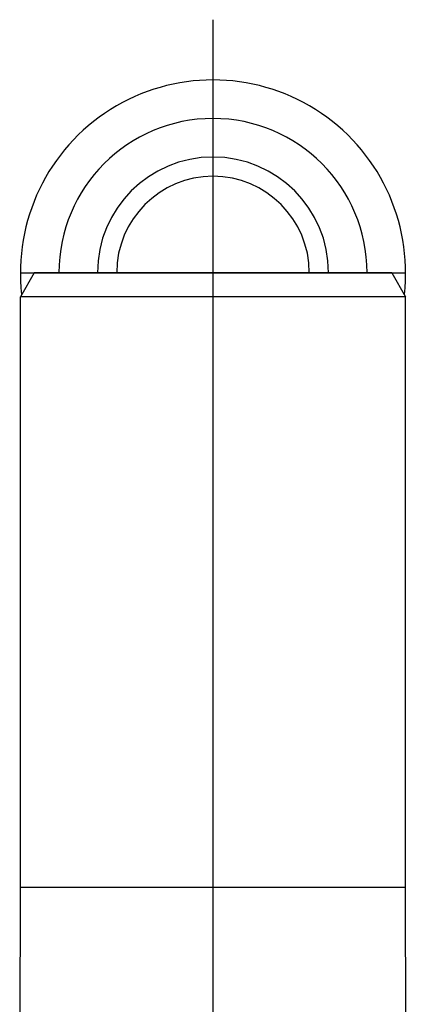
# Model space of a CAD drawing. Header units: millimetres. Extents: x 0 to 1000, y 0 to 1000.
# Tile 3 of 3: x 484 to 516, y 527 to 609. Entities that reach past the tile are written whole.
import ezdxf

# ---------------------------------------------------------------- set-up
doc = ezdxf.new("R2010")
doc.units = ezdxf.units.MM
doc.header["$LTSCALE"] = 65.185185
doc.linetypes.add('CENTER', pattern=[0.6, 0.375, -0.075, 0.075, -0.075])
for name, color, linetype in [('ACHSEN_S', 7, 'CONTINUOUS'), ('FASEN', 7, 'CONTINUOUS'), ('KOERPER', 7, 'CONTINUOUS'), ('KURVEN', 7, 'CONTINUOUS'), ('NHILFSGEOMETRIE', 7, 'CONTINUOUS')]:
    doc.layers.add(name, color=color, linetype=linetype)

msp = doc.modelspace()

# ---------------------------------------------------------------- linework, layer by layer
at = {"layer": 'ACHSEN_S', "color": 40, "linetype": 'CENTER'}
msp.add_line((500, 608.707), (500, 390.646), dxfattribs=at)
at = {"layer": 'FASEN', "color": 7, "linetype": 'Continuous'}
for p, q in [((485.155, 587.707), (484, 585.707)), ((514.845, 587.707), (485.155, 587.707)), ((514.845, 587.707), (516, 585.707)), ((516, 585.707), (484, 585.707))]:
    msp.add_line(p, q, dxfattribs=at)
at = {"layer": 'KOERPER', "color": 40, "linetype": 'CENTER'}
msp.add_line((500, 592.707), (500, 457.707), dxfattribs=at)
at = {"layer": 'KOERPER', "color": 7, "linetype": 'Continuous'}
for p, q in [((484, 536.707), (484, 585.707)), ((516, 536.707), (516, 585.707)), ((483.939, 501.706), (484, 536.707)), ((484, 536.707), (516, 536.707)), ((516.061, 501.706), (516, 536.707))]:
    msp.add_line(p, q, dxfattribs=at)
at = {"layer": 'KURVEN', "color": 40, "linetype": 'Continuous'}
for p, q in [((500, 603.707), (500, 587.707)), ((484, 587.707), (516, 587.707))]:
    msp.add_line(p, q, dxfattribs=at)
for radius, start, end in [(16, 353.48195, 186.51805), (12.8, 0, 180), (9.6, 0.00007, 180), (8, 0.00007, 180)]:
    msp.add_arc((500, 587.707), radius, start, end, dxfattribs=at)
at = {"layer": 'NHILFSGEOMETRIE', "color": 40, "linetype": 'CENTER'}
msp.add_line((500, 591.707), (500, 541.707), dxfattribs=at)

doc.saveas('drawing.dxf')
